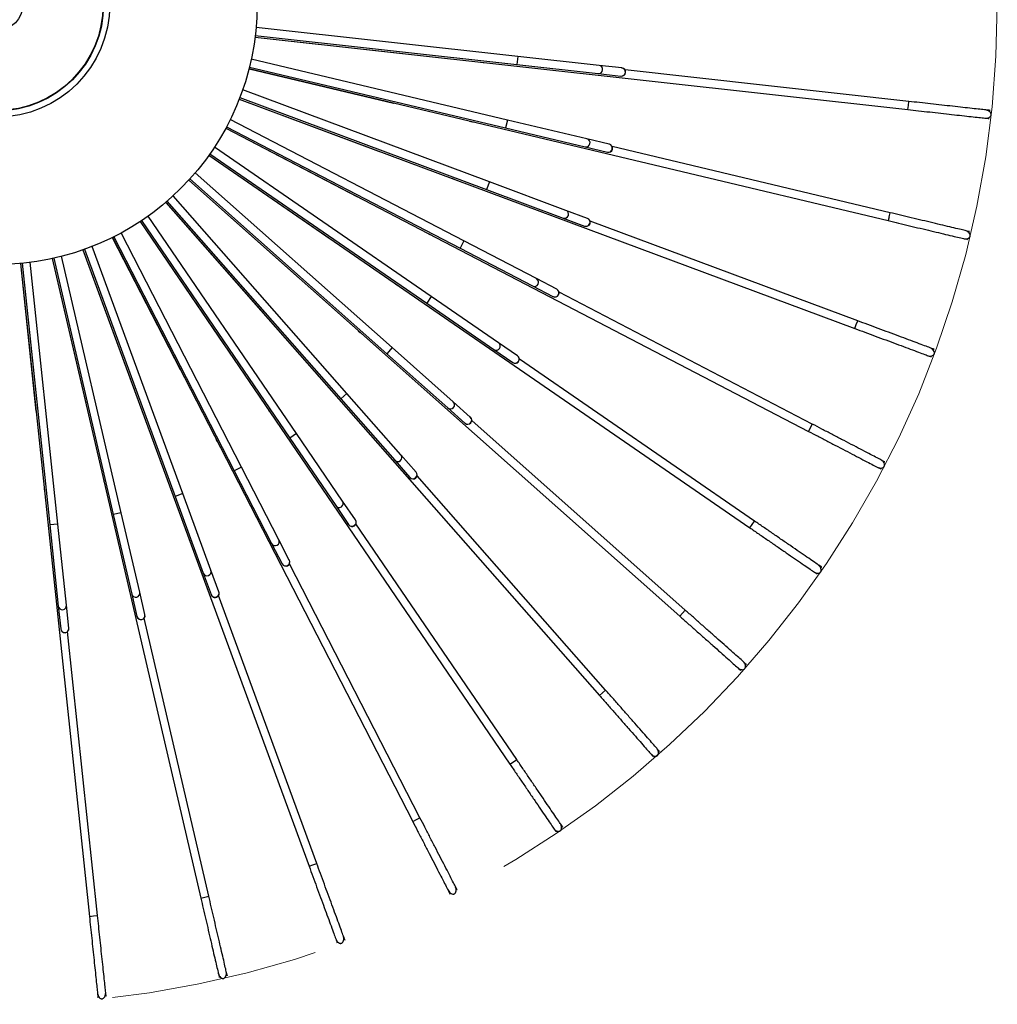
# Model space of a CAD drawing. Header units: millimetres. Extents: x 66 to 110, y 138 to 275.
# Tile 21 of 23: x 98 to 110, y 244 to 256. Entities that reach past the tile are written whole.
import ezdxf

# ---------------------------------------------------------------- set-up
doc = ezdxf.new("R2010")
doc.units = ezdxf.units.MM
doc.linetypes.add('CENTERX2', pattern=[20.32, 12.7, -2.54, 2.54, -2.54])

msp = doc.modelspace()

# ---------------------------------------------------------------- linework, layer by layer
at = {"color": 7, "linetype": 'Continuous', "lineweight": 25}
for p, q in [((103.83924, 255.7255), (100.6418, 256.07996)), ((100.62888, 255.95988), (102.43373, 255.7598)), ((100.62898, 255.96065), (108.60439, 255.0765)), ((100.63143, 255.9805), (103.82822, 255.62611)), ((102.43373, 255.7598), (102.43381, 255.76057)), ((103.83924, 255.7255), (103.82822, 255.62611)), ((104.83073, 255.61558), (103.83924, 255.7255)), ((100.56098, 255.59599), (103.68999, 254.85143)), ((103.71313, 254.94872), (100.58349, 255.69342)), ((103.38179, 255.6547), (103.41396, 255.65113)), ((103.82822, 255.62611), (104.81971, 255.51619)), ((105.10873, 255.58476), (104.83073, 255.61558)), ((105.11115, 255.5845), (105.10873, 255.58476)), ((100.55592, 255.57584), (102.32249, 255.15548)), ((100.55611, 255.57659), (108.36242, 253.71906)), ((104.81971, 255.51619), (105.09771, 255.48537)), ((105.09771, 255.48537), (105.10013, 255.4851)), ((108.61541, 255.1759), (105.1487, 255.56021)), ((100.44381, 255.22305), (103.4576, 254.09962)), ((103.49253, 254.19332), (100.47812, 255.31698)), ((100.43631, 255.20368), (102.13784, 254.56941)), ((100.43659, 255.20439), (107.95547, 252.40164)), ((102.32249, 255.15548), (102.32267, 255.15623)), ((108.60439, 255.0765), (108.6099, 255.1262)), ((108.6099, 255.1262), (108.61541, 255.1759)), ((109.59564, 255.06723), (109.56347, 255.0708)), ((109.60434, 255.06626), (109.60621, 255.06606)), ((100.2817, 254.86734), (103.13459, 253.38206)), ((103.18077, 253.47076), (100.3273, 254.95634)), ((103.25045, 254.93467), (103.28194, 254.92718)), ((103.71313, 254.94872), (103.68999, 254.85143)), ((104.6836, 254.71779), (103.71313, 254.94872)), ((109.55245, 254.9714), (109.58462, 254.96784)), ((109.59519, 254.96667), (109.59332, 254.96687)), ((100.27188, 254.84903), (101.88256, 254.01047)), ((100.27224, 254.84971), (107.3897, 251.14422)), ((103.68999, 254.85143), (104.66045, 254.62051)), ((102.78258, 252.79199), (100.13329, 254.61696)), ((104.66045, 254.62051), (104.93256, 254.55576)), ((104.95571, 254.65304), (104.6836, 254.71779)), ((104.95808, 254.65248), (104.95571, 254.65304)), ((108.38557, 253.81635), (104.99237, 254.62376)), ((100.0651, 254.51728), (101.56054, 253.48715)), ((100.06555, 254.51791), (106.67371, 249.96585)), ((100.0771, 254.53424), (102.72585, 252.70964)), ((102.13784, 254.56941), (102.13811, 254.57013)), ((104.93256, 254.55576), (104.93493, 254.5552)), ((102.30399, 252.16729), (99.89905, 254.304)), ((99.81913, 254.21345), (101.17664, 253.00736)), ((99.81966, 254.21402), (105.81833, 248.8844)), ((99.83312, 254.22881), (102.23757, 252.09254)), ((103.03163, 254.23624), (103.06196, 254.22493)), ((103.49253, 254.19332), (103.4576, 254.09962)), ((104.42727, 253.84489), (103.49253, 254.19332)), ((101.75227, 251.60615), (99.62813, 254.0222)), ((103.4576, 254.09962), (104.39234, 253.75119)), ((99.53769, 253.94216), (100.73669, 252.57838)), ((99.53828, 253.94266), (104.83654, 247.91627)), ((99.55346, 253.95568), (101.67716, 251.54012)), ((101.88256, 254.01047), (101.88292, 254.01116)), ((101.13576, 251.11705), (99.32463, 253.77582)), ((104.68936, 253.74719), (104.42727, 253.84489)), ((108.37399, 253.7677), (108.38557, 253.81635)), ((99.22504, 253.7075), (100.24736, 252.20672)), ((99.22569, 253.70793), (103.74321, 247.07612)), ((99.24235, 253.71899), (101.05312, 251.06075)), ((104.39234, 253.75119), (104.65443, 253.65349)), ((104.65443, 253.65349), (104.65671, 253.65264)), ((104.69164, 253.74634), (104.68936, 253.74719)), ((107.99039, 252.49535), (104.72213, 253.71363)), ((108.37399, 253.7677), (108.36242, 253.71906)), ((100.46383, 250.70743), (98.99316, 253.56861)), ((102.72864, 253.56999), (102.75735, 253.55505)), ((109.34502, 253.58804), (109.31353, 253.59554)), ((109.35353, 253.58602), (109.35536, 253.58558)), ((98.88592, 253.51305), (99.71607, 251.89801)), ((98.88662, 253.51339), (102.55493, 246.3767)), ((98.90452, 253.52232), (100.37489, 250.66171)), ((101.56054, 253.48715), (101.56097, 253.48778)), ((103.18077, 253.47076), (103.13459, 253.38206)), ((104.0656, 253.0101), (103.18077, 253.47076)), ((109.29038, 253.49825), (109.32187, 253.49076)), ((109.33221, 253.4883), (109.33038, 253.48873)), ((98.52548, 253.36174), (99.15086, 251.65693)), ((98.52621, 253.362), (101.28971, 245.82861)), ((98.54507, 253.36865), (99.65277, 250.34904)), ((99.74665, 250.38348), (98.63873, 253.40371)), ((103.13459, 253.38206), (104.01942, 252.9214)), ((97.76272, 253.19706), (97.95338, 251.3912)), ((97.76349, 253.19713), (98.60602, 245.21721)), ((97.7834, 253.19898), (98.12111, 250.00039)), ((98.22056, 250.01089), (97.88278, 253.21013)), ((98.14918, 253.25588), (98.56032, 251.48713)), ((98.14993, 253.25604), (99.96672, 245.44015)), ((98.16947, 253.26033), (98.89769, 250.12748)), ((98.9951, 250.15012), (98.26673, 253.28361)), ((101.17664, 253.00736), (101.17715, 253.00793)), ((102.34607, 252.94603), (102.37272, 252.92767)), ((104.3137, 252.88094), (104.0656, 253.0101)), ((104.01942, 252.9214), (104.26752, 252.79224)), ((104.31586, 252.87981), (104.3137, 252.88094)), ((107.43588, 251.23292), (104.34211, 252.8436)), ((102.78258, 252.79199), (102.72585, 252.70964)), ((102.72585, 252.70964), (103.54737, 252.14373)), ((103.6041, 252.22608), (102.78258, 252.79199)), ((104.26752, 252.79224), (104.26968, 252.79111)), ((100.73669, 252.57838), (100.73727, 252.57889)), ((107.97293, 252.44849), (107.99039, 252.49535)), ((101.88972, 252.37381), (101.91392, 252.35231)), ((107.95547, 252.40164), (107.97293, 252.44849)), ((103.83444, 252.06741), (103.6041, 252.22608)), ((100.24736, 252.20672), (100.248, 252.20716)), ((102.30399, 252.16729), (102.23757, 252.09254)), ((102.23757, 252.09254), (102.98332, 251.42997)), ((103.04974, 251.50472), (102.30399, 252.16729)), ((103.54737, 252.14373), (103.77771, 251.98506)), ((108.91451, 252.15087), (108.88419, 252.16217)), ((108.92271, 252.14781), (108.92448, 252.14716)), ((103.77771, 251.98506), (103.77972, 251.98368)), ((103.83645, 252.06603), (103.83444, 252.06741)), ((106.73043, 250.0482), (103.85804, 252.02687)), ((108.84926, 252.06847), (108.87959, 252.05717)), ((108.88955, 252.05345), (108.88779, 252.05411)), ((99.71607, 251.89801), (99.71675, 251.89836)), ((101.36651, 251.86201), (101.38788, 251.8377)), ((99.15086, 251.65693), (99.15159, 251.6572)), ((98.56032, 251.48713), (98.56107, 251.48731)), ((101.75227, 251.60615), (101.67716, 251.54012)), ((101.67716, 251.54012), (102.33584, 250.79093)), ((102.41094, 250.85695), (101.75227, 251.60615)), ((103.25884, 251.31895), (103.04974, 251.50472)), ((97.95338, 251.3912), (97.95415, 251.39128)), ((100.78437, 251.41838), (100.8026, 251.39163)), ((102.98332, 251.42997), (103.19242, 251.24419)), ((103.26066, 251.31733), (103.25884, 251.31895)), ((105.88475, 248.95916), (103.27728, 251.27581)), ((103.19242, 251.24419), (103.19424, 251.24257)), ((107.3897, 251.14422), (107.41279, 251.18857)), ((107.41279, 251.18857), (107.43588, 251.23292)), ((100.15213, 251.04965), (100.16693, 251.02086)), ((101.13576, 251.11705), (101.05312, 251.06075)), ((101.05312, 251.06075), (101.61473, 250.2363)), ((101.69737, 250.2926), (101.13576, 251.11705)), ((102.33584, 250.79093), (102.52052, 250.58086)), ((102.59562, 250.64689), (102.41094, 250.85695)), ((108.31066, 250.77749), (108.28196, 250.79244)), ((108.31843, 250.77345), (108.32009, 250.77258)), ((99.47937, 250.76141), (99.49052, 250.73103)), ((100.46383, 250.70743), (100.37489, 250.66171)), ((100.37489, 250.66171), (100.83093, 249.77449)), ((100.91987, 249.82021), (100.46383, 250.70743)), ((102.59723, 250.64506), (102.59562, 250.64689)), ((108.23578, 250.70374), (108.26449, 250.68879)), ((108.27392, 250.68388), (108.27225, 250.68475)), ((98.77629, 250.55804), (98.78361, 250.52651)), ((102.52052, 250.58086), (102.52213, 250.57903)), ((104.91164, 247.9823), (102.60862, 250.60181)), ((98.05354, 250.4426), (98.05694, 250.41041)), ((99.74665, 250.38348), (99.65277, 250.34904)), ((99.65277, 250.34904), (99.99632, 249.4125)), ((100.0902, 249.44694), (99.74665, 250.38348)), ((101.85485, 250.06143), (101.69737, 250.2926)), ((101.61473, 250.2363), (101.7722, 250.00513)), ((98.9951, 250.15012), (98.89769, 250.12748)), ((98.89769, 250.12748), (99.12355, 249.15582)), ((99.22096, 249.17846), (98.9951, 250.15012)), ((101.85622, 250.05941), (101.85485, 250.06143)), ((106.70207, 250.00703), (106.73043, 250.0482)), ((98.22056, 250.01089), (98.12111, 250.00039)), ((98.12111, 250.00039), (98.22586, 249.00834)), ((98.3253, 249.01884), (98.22056, 250.01089)), ((101.7722, 250.00513), (101.77357, 250.00312)), ((103.82586, 247.13242), (101.86221, 250.0151)), ((106.67371, 249.96585), (106.70207, 250.00703)), ((101.04774, 249.57144), (100.91987, 249.82021)), ((100.83093, 249.77449), (100.9588, 249.52572)), ((101.04885, 249.56927), (101.04774, 249.57144)), ((100.18653, 249.18434), (100.0902, 249.44694)), ((100.9588, 249.52572), (100.95991, 249.52356)), ((102.64387, 246.42242), (101.04935, 249.52455)), ((107.54262, 249.48873), (107.51596, 249.50709)), ((107.54983, 249.48376), (107.55137, 249.4827)), ((99.99632, 249.4125), (100.09265, 249.14991)), ((107.45924, 249.42474), (107.48589, 249.40637)), ((107.49465, 249.40034), (107.4931, 249.40141)), ((99.12355, 249.15582), (99.18688, 248.88338)), ((99.28428, 248.90602), (99.22096, 249.17846)), ((100.09265, 249.14991), (100.09349, 249.14762)), ((101.38359, 245.86305), (100.18237, 249.13762)), ((100.18737, 249.18206), (100.18653, 249.18434)), ((98.22586, 249.00834), (98.25523, 248.73018)), ((98.35467, 248.74068), (98.3253, 249.01884)), ((105.85154, 248.92178), (105.88475, 248.95916)), ((99.18688, 248.88338), (99.18743, 248.881)), ((100.06412, 245.46279), (99.27441, 248.86016)), ((99.28484, 248.90364), (99.28428, 248.90602)), ((105.81833, 248.8844), (105.85154, 248.92178)), ((98.25523, 248.73018), (98.25548, 248.72775)), ((98.35493, 248.73825), (98.35467, 248.74068)), ((98.70547, 245.22771), (98.33924, 248.69637)), ((106.53141, 248.25086), (106.5556, 248.22936)), ((106.62202, 248.30412), (106.59783, 248.32561)), ((106.62856, 248.2983), (106.62997, 248.29706)), ((106.56355, 248.2223), (106.56215, 248.22355)), ((104.83654, 247.91627), (104.87409, 247.94928)), ((104.87409, 247.94928), (104.91164, 247.9823)), ((105.46635, 247.1999), (105.48773, 247.17559)), ((105.49475, 247.1676), (105.4935, 247.16901)), ((105.56283, 247.24161), (105.54146, 247.26592)), ((105.56861, 247.23504), (105.56985, 247.23363)), ((103.74321, 247.07612), (103.78454, 247.10427)), ((103.78454, 247.10427), (103.82586, 247.13242)), ((102.55493, 246.3767), (102.5994, 246.39956)), ((102.5994, 246.39956), (102.64387, 246.42242)), ((104.38109, 246.31733), (104.36287, 246.34408)), ((104.28022, 246.28778), (104.29845, 246.26103)), ((104.30443, 246.25224), (104.30337, 246.2538)), ((104.38602, 246.3101), (104.38708, 246.30854)), ((101.28971, 245.82861), (101.33665, 245.84583)), ((101.33665, 245.84583), (101.38359, 245.86305)), ((102.99099, 245.52834), (103.00579, 245.49955)), ((103.01065, 245.4901), (103.00979, 245.49177)), ((103.09473, 245.54527), (103.07993, 245.57406)), ((103.09873, 245.53749), (103.09959, 245.53582)), ((99.96672, 245.44015), (100.01542, 245.45147)), ((100.01542, 245.45147), (100.06412, 245.46279)), ((98.60602, 245.21721), (98.65574, 245.22246)), ((98.65574, 245.22246), (98.70547, 245.22771)), ((101.61821, 244.93309), (101.62936, 244.9027)), ((101.63302, 244.89272), (101.63237, 244.89449)), ((101.72324, 244.93714), (101.71209, 244.96753)), ((101.72625, 244.92893), (101.7269, 244.92716)), ((100.18268, 244.51105), (100.19001, 244.47952)), ((100.28742, 244.50216), (100.28009, 244.53369)), ((100.19242, 244.46917), (100.19199, 244.471)), ((100.2894, 244.49364), (100.28982, 244.49181)), ((98.70617, 244.26862), (98.70957, 244.23643)), ((98.80902, 244.24693), (98.80562, 244.27912)), ((98.71069, 244.22586), (98.71049, 244.22773)), ((98.80994, 244.23823), (98.81013, 244.23636))]:
    msp.add_line(p, q, dxfattribs=at)
at = {"color": 7, "linetype": 'CENTERX2', "lineweight": 18}
msp.add_circle((97.47837, 256.35973), 12.21764, dxfattribs=at)
at = {"color": 7, "linetype": 'Continuous', "lineweight": 25}
for centre, radius in [((97.47911, 256.35937), 3.175), ((97.47837, 256.35973), 1.375), ((97.47837, 256.35973), 1.3), ((97.47837, 256.35973), 1.295), ((97.47837, 256.35973), 0.315)]:
    msp.add_circle(centre, radius, dxfattribs=at)
for centre, start, end in [((104.82515, 255.56589), 263.746136, 83.602069), ((105.10312, 255.53508), 263.786557, 83.561649), ((105.10564, 255.5348), 263.674103, 83.674103), ((104.67197, 254.66917), 256.687313, 76.543245), ((104.94404, 254.60443), 256.727733, 76.502825), ((104.94651, 254.60384), 256.615279, 76.615279), ((104.40974, 253.79806), 249.628489, 69.484422), ((104.6718, 253.70037), 249.66891, 69.444002), ((104.67417, 253.69949), 249.556456, 69.556456), ((104.04246, 252.96578), 242.569666, 62.425598), ((104.29052, 252.83663), 242.610086, 62.385178), ((104.29277, 252.83546), 242.497632, 62.497632), ((103.57568, 252.18494), 235.510842, 55.366775), ((103.80599, 252.02629), 235.551263, 55.326355), ((103.80808, 252.02485), 235.438809, 55.438809), ((103.01648, 251.46739), 228.452019, 48.307951), ((103.22556, 251.28163), 228.492439, 48.267531), ((103.22745, 251.27995), 228.379985, 48.379985), ((102.37335, 250.82399), 221.393195, 41.249128), ((102.55801, 250.61395), 221.433615, 41.208708), ((102.55968, 250.61205), 221.321162, 41.321162), ((101.65602, 250.2645), 214.334372, 34.190304), ((101.81347, 250.03336), 214.374792, 34.149884), ((101.81489, 250.03127), 214.262338, 34.262338), ((100.87537, 249.7974), 207.275548, 27.131481), ((101.00322, 249.54867), 207.315968, 27.091061), ((101.00438, 249.54641), 207.203514, 27.203514), ((100.04324, 249.42978), 200.216725, 20.072657), ((99.17224, 249.1672), 193.157901, 13.013834), ((100.13956, 249.16722), 200.257145, 20.032237), ((100.14043, 249.16484), 200.144691, 20.144691), ((98.27557, 249.01365), 186.099078, 5.95501), ((99.23556, 248.89479), 193.198321, 12.973413), ((99.23613, 248.89232), 193.085867, 13.085867), ((98.30494, 248.73552), 186.139498, 5.91459), ((98.3052, 248.733), 186.027044, 6.027044)]:
    msp.add_arc(centre, 0.05, start, end, dxfattribs=at)
for points, knots in [([(103.42014, 255.65122), (103.42118, 255.65079), (103.42282, 255.65011), (103.42457, 255.64994), (103.42522, 255.64988)], [0, 0, 0, 0, 0.63400884, 1, 1, 1, 1]), ([(109.55477, 255.07176), (109.53271, 255.07421), (109.48938, 255.07901), (109.39226, 255.08978), (109.27929, 255.1023), (109.15343, 255.11625), (109.02039, 255.131), (108.88421, 255.1461), (108.74891, 255.1611), (108.6592, 255.17104), (108.61541, 255.1759)], [0, 0, 0, 0, 0.14318733, 0.28118434, 0.41397986, 0.54158521, 0.66398815, 0.78119156, 0.8931989, 1, 1, 1, 1]), ([(108.60439, 255.0765), (108.64818, 255.07165), (108.73789, 255.06171), (108.87319, 255.04671), (109.00937, 255.03161), (109.14241, 255.01686), (109.26827, 255.00291), (109.38124, 254.99038), (109.47836, 254.97962), (109.52169, 254.97481), (109.54375, 254.97237)], [0, 0, 0, 0, 0.1068011, 0.21880844, 0.33601185, 0.45841479, 0.58602014, 0.71881566, 0.85681267, 1, 1, 1, 1]), ([(109.54375, 254.97237), (109.55373, 254.9718), (109.57155, 254.97078), (109.5964, 254.97808), (109.61166, 254.98911), (109.61888, 254.99966), (109.62134, 255.00603), (109.62221, 255.01079), (109.62248, 255.01562), (109.62107, 255.026), (109.61298, 255.04233), (109.5912, 255.06329), (109.56797, 255.06869), (109.55477, 255.07176)], [0, 0, 0, 0, 0.17770343, 0.31747221, 0.418256, 0.45541725, 0.48602611, 0.50013215, 0.51422612, 0.54773842, 0.64891487, 0.80065075, 1, 1, 1, 1]), ([(109.6069, 255.06598), (109.60619, 255.06605), (109.59993, 255.06664), (109.59138, 255.0664), (109.58478, 255.06299), (109.58315, 255.06215)], [0, 0, 0, 0, 0.08788328, 0.77606832, 1, 1, 1, 1]), ([(103.28809, 254.92651), (103.28907, 254.92595), (103.29061, 254.92507), (103.29233, 254.92469), (103.29296, 254.92456)], [0, 0, 0, 0, 0.63400884, 1, 1, 1, 1]), ([(109.5761, 254.97338), (109.5764, 254.97314), (109.58126, 254.96912), (109.58863, 254.96753), (109.59518, 254.96668), (109.59588, 254.96659)], [0, 0, 0, 0, 0.05571561, 0.89822558, 1, 1, 1, 1]), ([(103.06798, 254.22351), (103.06888, 254.22284), (103.0703, 254.22178), (103.07196, 254.22119), (103.07257, 254.22098)], [0, 0, 0, 0, 0.63400884, 1, 1, 1, 1]), ([(109.30501, 253.59756), (109.28342, 253.6027), (109.241, 253.61279), (109.14594, 253.63541), (109.03537, 253.66172), (108.91218, 253.69104), (108.78196, 253.72202), (108.64867, 253.75374), (108.51623, 253.78525), (108.42843, 253.80615), (108.38557, 253.81635)], [0, 0, 0, 0, 0.14318733, 0.28118434, 0.41397986, 0.54158521, 0.66398815, 0.78119156, 0.8931989, 1, 1, 1, 1]), ([(108.36242, 253.71906), (108.40528, 253.70886), (108.49308, 253.68797), (108.62552, 253.65646), (108.75881, 253.62474), (108.88903, 253.59375), (109.01223, 253.56444), (109.12279, 253.53813), (109.21786, 253.51551), (109.26027, 253.50542), (109.28187, 253.50028)], [0, 0, 0, 0, 0.1068011, 0.21880844, 0.33601185, 0.45841479, 0.58602014, 0.71881566, 0.85681267, 1, 1, 1, 1]), ([(102.76315, 253.5529), (102.76396, 253.55212), (102.76524, 253.55089), (102.76682, 253.5501), (102.76739, 253.54981)], [0, 0, 0, 0, 0.634008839, 1, 1, 1, 1]), ([(109.28187, 253.50028), (109.29169, 253.49849), (109.30926, 253.49528), (109.33482, 253.49948), (109.35131, 253.50855), (109.35978, 253.51813), (109.363, 253.52415), (109.36445, 253.52876), (109.36531, 253.53352), (109.36519, 253.544), (109.35916, 253.5612), (109.34013, 253.58468), (109.31773, 253.5929), (109.30501, 253.59756)], [0, 0, 0, 0, 0.17770343, 0.31747221, 0.418256, 0.45541725, 0.48602611, 0.50013215, 0.51422612, 0.54773842, 0.64891487, 0.80065075, 1, 1, 1, 1]), ([(109.35604, 253.58542), (109.35534, 253.58557), (109.3492, 253.58693), (109.34069, 253.58775), (109.33371, 253.58517), (109.332, 253.58454)], [0, 0, 0, 0, 0.08788328, 0.77606832, 1, 1, 1, 1]), ([(109.31409, 253.49731), (109.31435, 253.49703), (109.31869, 253.49245), (109.3258, 253.48996), (109.3322, 253.48831), (109.33289, 253.48814)], [0, 0, 0, 0, 0.05571561, 0.89822558, 1, 1, 1, 1]), ([(102.37822, 252.92482), (102.37892, 252.92395), (102.38004, 252.92257), (102.38151, 252.9216), (102.38205, 252.92124)], [0, 0, 0, 0, 0.63400884, 1, 1, 1, 1]), ([(108.87599, 252.16523), (108.85518, 252.17298), (108.81433, 252.18821), (108.72277, 252.22234), (108.61627, 252.26204), (108.49762, 252.30627), (108.37219, 252.35303), (108.2438, 252.40088), (108.11625, 252.44843), (108.03168, 252.47996), (107.99039, 252.49535)], [0, 0, 0, 0, 0.14318733, 0.28118434, 0.41397986, 0.54158521, 0.66398815, 0.78119156, 0.8931989, 1, 1, 1, 1]), ([(101.91902, 252.34881), (101.91961, 252.34786), (101.92055, 252.34636), (101.92189, 252.34521), (101.92238, 252.34479)], [0, 0, 0, 0, 0.634008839, 1, 1, 1, 1]), ([(107.95547, 252.40164), (107.99675, 252.38626), (108.08132, 252.35473), (108.20888, 252.30718), (108.33726, 252.25932), (108.46269, 252.21257), (108.58135, 252.16834), (108.68784, 252.12864), (108.77941, 252.09451), (108.82026, 252.07928), (108.84106, 252.07153)], [0, 0, 0, 0, 0.1068011, 0.21880844, 0.33601185, 0.45841479, 0.58602014, 0.71881566, 0.85681267, 1, 1, 1, 1]), ([(108.84106, 252.07153), (108.85059, 252.06854), (108.86763, 252.06321), (108.89351, 252.06423), (108.91099, 252.0712), (108.92057, 252.07967), (108.92451, 252.08524), (108.92652, 252.08965), (108.92795, 252.09427), (108.92912, 252.10468), (108.92525, 252.12249), (108.90925, 252.14813), (108.88803, 252.15904), (108.87599, 252.16523)], [0, 0, 0, 0, 0.17770343, 0.31747221, 0.418256, 0.45541725, 0.48602611, 0.50013215, 0.51422612, 0.54773842, 0.64891487, 0.80065075, 1, 1, 1, 1]), ([(108.92513, 252.14691), (108.92446, 252.14715), (108.91853, 252.14925), (108.91018, 252.1511), (108.90294, 252.14941), (108.90117, 252.14899)], [0, 0, 0, 0, 0.08788328, 0.77606832, 1, 1, 1, 1]), ([(108.87267, 252.06463), (108.8729, 252.06431), (108.87664, 252.05923), (108.8834, 252.05589), (108.88954, 252.05347), (108.8902, 252.05321)], [0, 0, 0, 0, 0.055715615, 0.898225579, 1, 1, 1, 1]), ([(101.39251, 251.8336), (101.39299, 251.83258), (101.39374, 251.83097), (101.39493, 251.82967), (101.39536, 251.82919)], [0, 0, 0, 0, 0.63400884, 1, 1, 1, 1]), ([(100.80669, 251.38699), (100.80704, 251.38592), (100.80758, 251.38423), (100.8086, 251.38279), (100.80897, 251.38227)], [0, 0, 0, 0, 0.63400884, 1, 1, 1, 1]), ([(107.3897, 251.14422), (107.42878, 251.12388), (107.50884, 251.0822), (107.62958, 251.01933), (107.75112, 250.95606), (107.86985, 250.89425), (107.98217, 250.83577), (108.08298, 250.78329), (108.16965, 250.73816), (108.20832, 250.71803), (108.22802, 250.70778)], [0, 0, 0, 0, 0.1068011, 0.21880844, 0.33601185, 0.45841479, 0.58602014, 0.71881566, 0.85681267, 1, 1, 1, 1]), ([(108.27419, 250.79648), (108.2545, 250.80673), (108.21583, 250.82686), (108.12916, 250.87199), (108.02835, 250.92447), (107.91603, 250.98295), (107.79729, 251.04476), (107.67576, 251.10803), (107.55502, 251.17089), (107.47496, 251.21257), (107.43588, 251.23292)], [0, 0, 0, 0, 0.143187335, 0.281184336, 0.413979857, 0.541585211, 0.663988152, 0.781191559, 0.893198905, 1, 1, 1, 1]), ([(100.17042, 251.01576), (100.17063, 251.01465), (100.17097, 251.01291), (100.1718, 251.01136), (100.17211, 251.01079)], [0, 0, 0, 0, 0.63400884, 1, 1, 1, 1]), ([(108.22802, 250.70778), (108.23711, 250.70364), (108.25336, 250.69625), (108.27917, 250.69408), (108.29738, 250.69886), (108.30793, 250.70609), (108.31252, 250.71113), (108.31505, 250.71526), (108.31704, 250.71967), (108.31948, 250.72986), (108.31783, 250.74801), (108.3051, 250.77542), (108.28539, 250.78885), (108.27419, 250.79648)], [0, 0, 0, 0, 0.17770343, 0.31747221, 0.418256, 0.45541725, 0.48602611, 0.50013215, 0.51422612, 0.54773842, 0.64891487, 0.80065075, 1, 1, 1, 1]), ([(108.32071, 250.77226), (108.32008, 250.77258), (108.31445, 250.77539), (108.3064, 250.77826), (108.299, 250.77746), (108.29719, 250.77727)], [0, 0, 0, 0, 0.08788328, 0.77606832, 1, 1, 1, 1]), ([(99.49336, 250.72553), (99.49343, 250.72441), (99.49355, 250.72264), (99.49418, 250.72099), (99.49442, 250.72039)], [0, 0, 0, 0, 0.63400884, 1, 1, 1, 1]), ([(108.25854, 250.69704), (108.25873, 250.6967), (108.26182, 250.6912), (108.26811, 250.68705), (108.27391, 250.6839), (108.27453, 250.68356)], [0, 0, 0, 0, 0.05571561, 0.89822558, 1, 1, 1, 1]), ([(98.05835, 250.40439), (98.05815, 250.40328), (98.05783, 250.40154), (98.05805, 250.39979), (98.05813, 250.39915)], [0, 0, 0, 0, 0.63400884, 1, 1, 1, 1]), ([(98.78576, 250.5207), (98.78569, 250.51958), (98.78559, 250.51781), (98.78602, 250.5161), (98.78618, 250.51547)], [0, 0, 0, 0, 0.63400884, 1, 1, 1, 1]), ([(107.50876, 249.51205), (107.49048, 249.52465), (107.45457, 249.54938), (107.3741, 249.60481), (107.2805, 249.66929), (107.17622, 249.74112), (107.06598, 249.81706), (106.95315, 249.89479), (106.84104, 249.97201), (106.76671, 250.02321), (106.73043, 250.0482)], [0, 0, 0, 0, 0.143187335, 0.281184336, 0.413979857, 0.541585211, 0.663988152, 0.781191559, 0.893198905, 1, 1, 1, 1]), ([(106.67371, 249.96585), (106.70999, 249.94086), (106.78432, 249.88966), (106.89642, 249.81243), (107.00926, 249.73471), (107.11949, 249.65877), (107.22378, 249.58693), (107.31737, 249.52246), (107.39785, 249.46703), (107.43375, 249.44229), (107.45203, 249.4297)], [0, 0, 0, 0, 0.1068011, 0.21880844, 0.33601185, 0.45841479, 0.58602014, 0.71881566, 0.85681267, 1, 1, 1, 1]), ([(107.45203, 249.4297), (107.46055, 249.42448), (107.47577, 249.41515), (107.50112, 249.40982), (107.51977, 249.41233), (107.53113, 249.4182), (107.53631, 249.42265), (107.53933, 249.42643), (107.54185, 249.43056), (107.54552, 249.44037), (107.54611, 249.45859), (107.53684, 249.48736), (107.51893, 249.50311), (107.50876, 249.51205)], [0, 0, 0, 0, 0.17770343, 0.31747221, 0.418256, 0.45541725, 0.48602611, 0.50013215, 0.51422612, 0.54773842, 0.64891487, 0.80065075, 1, 1, 1, 1]), ([(107.55195, 249.4823), (107.55136, 249.48269), (107.54612, 249.48618), (107.53848, 249.49001), (107.53104, 249.49013), (107.52922, 249.49016)], [0, 0, 0, 0, 0.087883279, 0.776068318, 1, 1, 1, 1]), ([(107.481, 249.4153), (107.48115, 249.41493), (107.48354, 249.4091), (107.48927, 249.40421), (107.49464, 249.40036), (107.49522, 249.39995)], [0, 0, 0, 0, 0.05571561, 0.89822558, 1, 1, 1, 1]), ([(106.59128, 248.33143), (106.57469, 248.34617), (106.5421, 248.37513), (106.46905, 248.44003), (106.38408, 248.51552), (106.28942, 248.59962), (106.18935, 248.68853), (106.08692, 248.77954), (105.98515, 248.86995), (105.91768, 248.9299), (105.88475, 248.95916)], [0, 0, 0, 0, 0.14318733, 0.28118434, 0.41397986, 0.54158521, 0.66398815, 0.78119156, 0.8931989, 1, 1, 1, 1]), ([(105.81833, 248.8844), (105.85126, 248.85514), (105.91874, 248.7952), (106.0205, 248.70478), (106.12293, 248.61378), (106.223, 248.52487), (106.31766, 248.44076), (106.40263, 248.36527), (106.47568, 248.30037), (106.50827, 248.27141), (106.52487, 248.25667)], [0, 0, 0, 0, 0.1068011, 0.21880844, 0.33601185, 0.45841479, 0.58602014, 0.71881566, 0.85681267, 1, 1, 1, 1]), ([(106.52487, 248.25667), (106.53268, 248.25044), (106.54663, 248.23931), (106.57114, 248.23091), (106.58996, 248.2311), (106.60195, 248.23554), (106.60764, 248.23931), (106.6111, 248.2427), (106.61411, 248.24649), (106.61896, 248.25577), (106.62178, 248.27378), (106.61612, 248.30346), (106.60028, 248.3213), (106.59128, 248.33143)], [0, 0, 0, 0, 0.17770343, 0.31747221, 0.418256, 0.45541725, 0.48602611, 0.50013215, 0.51422612, 0.54773842, 0.64891487, 0.80065075, 1, 1, 1, 1]), ([(106.55185, 248.23881), (106.55195, 248.23844), (106.5536, 248.23235), (106.55869, 248.22679), (106.56355, 248.22232), (106.56407, 248.22184)], [0, 0, 0, 0, 0.05571561, 0.89822558, 1, 1, 1, 1]), ([(106.63049, 248.29659), (106.62995, 248.29706), (106.62518, 248.30115), (106.61807, 248.3059), (106.61071, 248.30693), (106.6089, 248.30719)], [0, 0, 0, 0, 0.08788328, 0.77606832, 1, 1, 1, 1]), ([(104.83654, 247.91627), (104.86562, 247.88318), (104.92522, 247.8154), (105.0151, 247.71316), (105.10557, 247.61026), (105.19396, 247.50973), (105.27757, 247.41463), (105.35261, 247.32927), (105.41713, 247.25588), (105.44592, 247.22314), (105.46058, 247.20647)], [0, 0, 0, 0, 0.1068011, 0.21880844, 0.33601185, 0.45841479, 0.58602014, 0.71881566, 0.85681267, 1, 1, 1, 1]), ([(105.53568, 247.27249), (105.52102, 247.28917), (105.49223, 247.32191), (105.42771, 247.3953), (105.35267, 247.48065), (105.26906, 247.57576), (105.18067, 247.67629), (105.09021, 247.77919), (105.00032, 247.88142), (104.94073, 247.94921), (104.91164, 247.9823)], [0, 0, 0, 0, 0.143187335, 0.281184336, 0.413979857, 0.541585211, 0.663988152, 0.781191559, 0.893198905, 1, 1, 1, 1]), ([(105.46058, 247.20647), (105.46756, 247.19932), (105.48005, 247.18656), (105.50333, 247.17522), (105.52204, 247.17309), (105.53448, 247.17602), (105.54059, 247.17907), (105.54444, 247.182), (105.54789, 247.18539), (105.55384, 247.19401), (105.55886, 247.21153), (105.55689, 247.24169), (105.54336, 247.26134), (105.53568, 247.27249)], [0, 0, 0, 0, 0.17770343, 0.31747221, 0.418256, 0.45541725, 0.48602611, 0.50013215, 0.51422612, 0.54773842, 0.64891487, 0.80065075, 1, 1, 1, 1]), ([(105.48516, 247.18543), (105.48522, 247.18504), (105.48611, 247.1788), (105.49048, 247.17266), (105.49475, 247.16762), (105.49521, 247.16708)], [0, 0, 0, 0, 0.05571561, 0.89822558, 1, 1, 1, 1]), ([(105.57031, 247.23311), (105.56983, 247.23363), (105.5656, 247.23829), (105.55913, 247.24387), (105.55194, 247.2458), (105.55018, 247.24627)], [0, 0, 0, 0, 0.08788328, 0.77606832, 1, 1, 1, 1]), ([(103.74321, 247.07612), (103.76801, 247.03971), (103.81883, 246.96512), (103.89547, 246.85261), (103.9726, 246.73937), (104.04797, 246.62874), (104.11926, 246.52408), (104.18324, 246.43015), (104.23826, 246.34939), (104.2628, 246.31336), (104.2753, 246.29501)], [0, 0, 0, 0, 0.1068011, 0.21880844, 0.33601185, 0.45841479, 0.58602014, 0.71881566, 0.85681267, 1, 1, 1, 1]), ([(104.35794, 246.35131), (104.34545, 246.36966), (104.3209, 246.40569), (104.26589, 246.48645), (104.2019, 246.58038), (104.13061, 246.68504), (104.05525, 246.79567), (103.97811, 246.90891), (103.90148, 247.02142), (103.85066, 247.09601), (103.82586, 247.13242)], [0, 0, 0, 0, 0.14318733, 0.28118434, 0.41397986, 0.54158521, 0.66398815, 0.78119156, 0.8931989, 1, 1, 1, 1]), ([(102.55493, 246.3767), (102.57507, 246.33752), (102.61633, 246.25724), (102.67857, 246.13617), (102.7412, 246.01431), (102.8024, 245.89526), (102.86029, 245.78263), (102.91224, 245.68155), (102.95692, 245.59464), (102.97685, 245.55587), (102.98699, 245.53612)], [0, 0, 0, 0, 0.1068011, 0.21880844, 0.33601185, 0.45841479, 0.58602014, 0.71881566, 0.85681267, 1, 1, 1, 1]), ([(103.07593, 245.58184), (103.06578, 245.60158), (103.04585, 245.64036), (103.00118, 245.72727), (102.94922, 245.82835), (102.89134, 245.94097), (102.83014, 246.06003), (102.7675, 246.18189), (102.70527, 246.30296), (102.66401, 246.38323), (102.64387, 246.42242)], [0, 0, 0, 0, 0.143187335, 0.281184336, 0.413979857, 0.541585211, 0.663988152, 0.781191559, 0.893198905, 1, 1, 1, 1]), ([(104.2753, 246.29501), (104.28135, 246.28707), (104.29217, 246.27287), (104.31389, 246.25875), (104.33219, 246.25434), (104.3449, 246.25572), (104.35134, 246.25799), (104.35552, 246.26043), (104.35936, 246.26337), (104.36633, 246.27119), (104.37346, 246.28796), (104.37521, 246.31814), (104.3642, 246.3393), (104.35794, 246.35131)], [0, 0, 0, 0, 0.17770343, 0.31747221, 0.418256, 0.45541725, 0.48602611, 0.50013215, 0.51422612, 0.54773842, 0.64891487, 0.80065075, 1, 1, 1, 1]), ([(104.38747, 246.30797), (104.38706, 246.30855), (104.38343, 246.31369), (104.3777, 246.32002), (104.3708, 246.32282), (104.36911, 246.32351)], [0, 0, 0, 0, 0.08788328, 0.77606832, 1, 1, 1, 1]), ([(104.29711, 246.27111), (104.29712, 246.27072), (104.29724, 246.26442), (104.30082, 246.25779), (104.30443, 246.25226), (104.30482, 246.25167)], [0, 0, 0, 0, 0.05571561, 0.89822558, 1, 1, 1, 1]), ([(101.70908, 244.97574), (101.70143, 244.99659), (101.68642, 245.03752), (101.65277, 245.12926), (101.61363, 245.23596), (101.57002, 245.35484), (101.52391, 245.48051), (101.47673, 245.60915), (101.42985, 245.73695), (101.39876, 245.82169), (101.38359, 245.86305)], [0, 0, 0, 0, 0.14318733, 0.28118434, 0.41397986, 0.54158521, 0.66398815, 0.78119156, 0.8931989, 1, 1, 1, 1]), ([(101.28971, 245.82861), (101.30488, 245.78725), (101.33596, 245.70251), (101.38285, 245.57471), (101.43003, 245.44607), (101.47613, 245.3204), (101.51974, 245.20152), (101.55888, 245.09482), (101.59254, 245.00308), (101.60755, 244.96215), (101.6152, 244.94131)], [0, 0, 0, 0, 0.106801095, 0.218808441, 0.336011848, 0.458414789, 0.586020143, 0.718815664, 0.856812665, 1, 1, 1, 1]), ([(102.98699, 245.53612), (102.99203, 245.52749), (103.00102, 245.51207), (103.02084, 245.49539), (103.03846, 245.48877), (103.05124, 245.48857), (103.05791, 245.49004), (103.06236, 245.49194), (103.06653, 245.49439), (103.07441, 245.5013), (103.08355, 245.51706), (103.08899, 245.54679), (103.08066, 245.56915), (103.07593, 245.58184)], [0, 0, 0, 0, 0.17770343, 0.31747221, 0.418256, 0.45541725, 0.48602611, 0.50013215, 0.51422612, 0.54773842, 0.64891487, 0.80065075, 1, 1, 1, 1]), ([(103.00571, 245.50973), (103.00567, 245.50934), (103.00501, 245.50307), (103.00775, 245.49604), (103.01066, 245.49012), (103.01097, 245.48948)], [0, 0, 0, 0, 0.05571561, 0.89822558, 1, 1, 1, 1]), ([(103.09991, 245.53519), (103.09957, 245.53582), (103.0966, 245.54137), (103.09169, 245.54836), (103.08519, 245.55199), (103.0836, 245.55287)], [0, 0, 0, 0, 0.08788328, 0.77606832, 1, 1, 1, 1]), ([(99.96672, 245.44015), (99.97669, 245.39724), (99.99713, 245.30932), (100.02795, 245.17673), (100.05897, 245.04327), (100.08928, 244.91289), (100.11795, 244.78954), (100.14368, 244.67884), (100.16581, 244.58366), (100.17568, 244.5412), (100.1807, 244.51957)], [0, 0, 0, 0, 0.1068011, 0.21880844, 0.33601185, 0.45841479, 0.58602014, 0.71881566, 0.85681267, 1, 1, 1, 1]), ([(100.27811, 244.54221), (100.27308, 244.56384), (100.26321, 244.6063), (100.24108, 244.70148), (100.21535, 244.81218), (100.18668, 244.93553), (100.15637, 245.06591), (100.12535, 245.19937), (100.09453, 245.33196), (100.0741, 245.41988), (100.06412, 245.46279)], [0, 0, 0, 0, 0.14318733, 0.28118434, 0.41397986, 0.54158521, 0.66398815, 0.78119156, 0.8931989, 1, 1, 1, 1]), ([(98.60602, 245.21721), (98.61064, 245.1734), (98.62012, 245.08364), (98.63441, 244.94826), (98.6488, 244.81201), (98.66286, 244.67889), (98.67615, 244.55295), (98.68809, 244.43993), (98.69835, 244.34275), (98.70292, 244.2994), (98.70525, 244.27732)], [0, 0, 0, 0, 0.1068011, 0.21880844, 0.33601185, 0.45841479, 0.58602014, 0.71881566, 0.85681267, 1, 1, 1, 1]), ([(98.8047, 244.28782), (98.80237, 244.3099), (98.79779, 244.35325), (98.78753, 244.45043), (98.7756, 244.56345), (98.7623, 244.68939), (98.74825, 244.82251), (98.73386, 244.95876), (98.71957, 245.09414), (98.71009, 245.1839), (98.70547, 245.22771)], [0, 0, 0, 0, 0.14318733, 0.28118434, 0.41397986, 0.54158521, 0.66398815, 0.78119156, 0.8931989, 1, 1, 1, 1]), ([(101.6152, 244.94131), (101.61913, 244.93212), (101.62616, 244.91571), (101.64378, 244.89672), (101.66045, 244.88798), (101.67311, 244.88622), (101.67991, 244.88685), (101.68456, 244.8882), (101.689, 244.89011), (101.69767, 244.896), (101.70868, 244.91052), (101.71773, 244.93936), (101.71221, 244.96257), (101.70908, 244.97574)], [0, 0, 0, 0, 0.17770343, 0.31747221, 0.418256, 0.45541725, 0.48602611, 0.50013215, 0.51422612, 0.54773842, 0.64891487, 0.80065075, 1, 1, 1, 1]), ([(101.63052, 244.91281), (101.63044, 244.91243), (101.62901, 244.90628), (101.63087, 244.89898), (101.63303, 244.89274), (101.63326, 244.89207)], [0, 0, 0, 0, 0.05571561, 0.89822558, 1, 1, 1, 1]), ([(101.72714, 244.92651), (101.72689, 244.92717), (101.72462, 244.93304), (101.7206, 244.94058), (101.7146, 244.94498), (101.71313, 244.94606)], [0, 0, 0, 0, 0.087883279, 0.776068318, 1, 1, 1, 1]), ([(100.1807, 244.51957), (100.18348, 244.50997), (100.18844, 244.49283), (100.20359, 244.47181), (100.21906, 244.46109), (100.23141, 244.45779), (100.23823, 244.45758), (100.24301, 244.45834), (100.24766, 244.4597), (100.25698, 244.46448), (100.26969, 244.47754), (100.28222, 244.50504), (100.2796, 244.52875), (100.27811, 244.54221)], [0, 0, 0, 0, 0.17770343, 0.31747221, 0.418256, 0.45541725, 0.48602611, 0.50013215, 0.51422612, 0.54773842, 0.64891487, 0.80065075, 1, 1, 1, 1]), ([(100.28998, 244.49113), (100.28981, 244.49182), (100.28828, 244.49792), (100.28522, 244.5059), (100.27981, 244.511), (100.27848, 244.51225)], [0, 0, 0, 0, 0.08788328, 0.77606832, 1, 1, 1, 1]), ([(100.19241, 244.48941), (100.19228, 244.48904), (100.19011, 244.48312), (100.19105, 244.47564), (100.19243, 244.46918), (100.19258, 244.46849)], [0, 0, 0, 0, 0.05571561, 0.89822558, 1, 1, 1, 1]), ([(98.70525, 244.27732), (98.70683, 244.26745), (98.70965, 244.24982), (98.7221, 244.22711), (98.73613, 244.21457), (98.74799, 244.20977), (98.75473, 244.20873), (98.75957, 244.2089), (98.76434, 244.20967), (98.77418, 244.21327), (98.7884, 244.22467), (98.80422, 244.25042), (98.80453, 244.27427), (98.8047, 244.28782)], [0, 0, 0, 0, 0.17770343, 0.31747221, 0.418256, 0.45541725, 0.48602611, 0.50013215, 0.51422612, 0.54773842, 0.64891487, 0.80065075, 1, 1, 1, 1]), ([(98.71317, 244.24594), (98.71299, 244.2456), (98.71011, 244.23999), (98.71013, 244.23245), (98.7107, 244.22587), (98.71076, 244.22516)], [0, 0, 0, 0, 0.05571561, 0.89822558, 1, 1, 1, 1]), ([(98.81021, 244.23566), (98.81012, 244.23637), (98.80936, 244.24261), (98.8073, 244.25091), (98.80255, 244.25663), (98.80139, 244.25804)], [0, 0, 0, 0, 0.087883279, 0.776068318, 1, 1, 1, 1])]:
    msp.add_open_spline(points, degree=3, knots=knots, dxfattribs=at)

doc.saveas('drawing.dxf')
